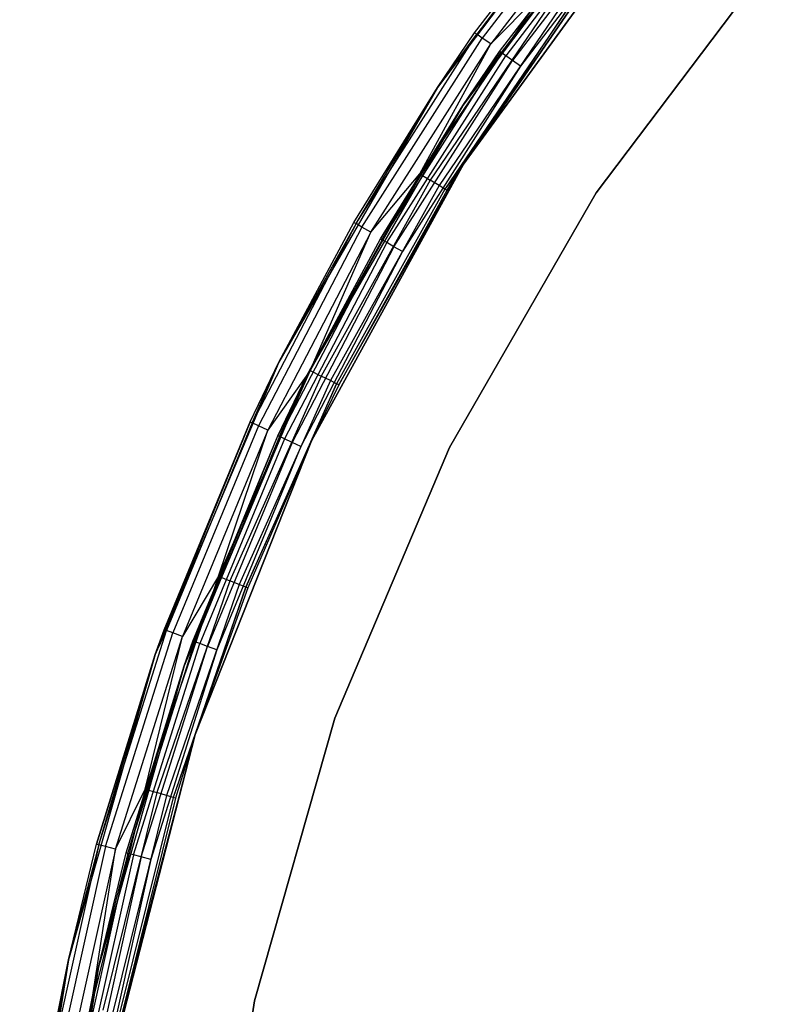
# Model space of a CAD drawing. Extents: x -7.3 to 8.9, y -8.1 to 8.1.
# Tile 8 of 21: x -7.3 to -4.9, y 1.6 to 4.7. Entities that reach past the tile are written whole.
import ezdxf

# ---------------------------------------------------------------- set-up
doc = ezdxf.new("R2010")
doc.units = 0
doc.header["$LTSCALE"] = 2.54
doc.layers.get('0').update_dxf_attribs({"color": 13, "linetype": 'CONTINUOUS'})

# ---------------------------------------------------------------- blocks, each defined once
blk = doc.blocks.new('Z_O_ENIE_LID_ROUND_LED_25W')
at = {"color": 0}
for p, q in [((5.0559, 5.27, 0.0358), (4.4549, 4.4742, 0.0358)), ((5.0559, 5.27, 0.0358), (4.4549, 4.4742, 0.0358)), ((4.4549, 4.4742, 0.0358), (5.0021, 5.2066, 3.5358)), ((4.4549, 4.4742, 0.0358), (5.0021, 5.2066, 3.5358)), ((4.5719, 4.646, 3.5358), (5.0021, 5.2066, 3.5358)), ((4.5719, 4.646, 3.5358), (5.0021, 5.2066, 3.5358)), ((5.0079, 5.2017, 3.5741), (4.5782, 4.6416, 3.5741)), ((5.0079, 5.2017, 3.5741), (4.5782, 4.6416, 3.5741)), ((5.0245, 5.1878, 3.6065), (4.5959, 4.6292, 3.6065)), ((5.0245, 5.1878, 3.6065), (4.5959, 4.6292, 3.6065)), ((5.0494, 5.1669, 3.6282), (4.6225, 4.6106, 3.6282)), ((5.0494, 5.1669, 3.6282), (4.6225, 4.6106, 3.6282)), ((4.5369, 4.233, 0.0358), (5.12, 5.0356, 0.0358)), ((5.12, 5.0356, 1.9358), (4.5369, 4.233, 1.9358)), ((4.5369, 4.233, 2.1358), (5.12, 5.0356, 2.1358)), ((4.5369, 4.233, 0.0358), (5.12, 5.0356, 0.0358)), ((4.5369, 4.233, 2.1358), (5.12, 5.0356, 2.1358)), ((5.12, 5.0356, 1.9358), (4.5369, 4.233, 1.9358)), ((4.9543, 4.1427, 3.3956), (5.5108, 4.8796, 3.3956)), ((5.5108, 4.8796, 2.0956), (4.9543, 4.1427, 2.0956)), ((4.9543, 4.1427, 3.3956), (5.5108, 4.8796, 3.3956)), ((5.5108, 4.8796, 2.0956), (4.9543, 4.1427, 2.0956)), ((4.7979, 4.7878, 3.6358), (4.3999, 4.2026, 3.6358)), ((4.7979, 4.7878, 3.6358), (4.3999, 4.2026, 3.6358)), ((4.8286, 4.7649, 3.6282), (4.4324, 4.1825, 3.6282)), ((4.8286, 4.7649, 3.6282), (4.4324, 4.1825, 3.6282)), ((4.7979, 4.7878, 3.6358), (4.6225, 4.6106, 3.6282)), ((4.7979, 4.7878, 3.6358), (4.6225, 4.6106, 3.6282)), ((4.8546, 4.7455, 3.6065), (4.46, 4.1655, 3.6065)), ((4.8546, 4.7455, 3.6065), (4.46, 4.1655, 3.6065)), ((4.8719, 4.7325, 3.5741), (4.4785, 4.1541, 3.5741)), ((4.8719, 4.7325, 3.5741), (4.4785, 4.1541, 3.5741)), ((4.5369, 4.233, 3.5358), (4.8719, 4.7325, 3.5741)), ((4.5369, 4.233, 3.5358), (4.8719, 4.7325, 3.5741)), ((4.5369, 4.233, 2.1358), (4.878, 4.7279, 3.5358)), ((4.878, 4.7279, 3.5358), (4.5369, 4.233, 3.5358)), ((4.5369, 4.233, 2.1358), (4.878, 4.7279, 3.5358)), ((4.878, 4.7279, 3.5358), (4.5369, 4.233, 3.5358)), ((4.1989, 4.0462, 3.5741), (4.5782, 4.6416, 3.5741)), ((4.1989, 4.0462, 3.5741), (4.5782, 4.6416, 3.5741)), ((4.4549, 4.4742, 0.0358), (4.5719, 4.646, 3.5358)), ((4.4549, 4.4742, 3.5358), (4.5719, 4.646, 3.5358)), ((4.4549, 4.4742, 0.0358), (4.5719, 4.646, 3.5358)), ((4.4549, 4.4742, 3.5358), (4.5719, 4.646, 3.5358)), ((4.4549, 4.4742, 3.5358), (4.5782, 4.6416, 3.5741)), ((4.4549, 4.4742, 3.5358), (4.5782, 4.6416, 3.5741)), ((4.5782, 4.6416, 3.5741), (4.5719, 4.646, 3.5358)), ((4.5782, 4.6416, 3.5741), (4.5719, 4.646, 3.5358)), ((4.5959, 4.6292, 3.6065), (4.5782, 4.6416, 3.5741)), ((4.5959, 4.6292, 3.6065), (4.5782, 4.6416, 3.5741)), ((4.2176, 4.0354, 3.6065), (4.5959, 4.6292, 3.6065)), ((4.2176, 4.0354, 3.6065), (4.5959, 4.6292, 3.6065)), ((4.2457, 4.0191, 3.6282), (4.6225, 4.6106, 3.6282)), ((4.2457, 4.0191, 3.6282), (4.6225, 4.6106, 3.6282)), ((4.3999, 4.2026, 3.6358), (4.6225, 4.6106, 3.6282)), ((4.3999, 4.2026, 3.6358), (4.6225, 4.6106, 3.6282)), ((4.6225, 4.6106, 3.6282), (4.5959, 4.6292, 3.6065)), ((4.6225, 4.6106, 3.6282), (4.5959, 4.6292, 3.6065)), ((4.4549, 4.4742, 0.0358), (3.9562, 3.6105, 0.0358)), ((4.4549, 4.4742, 0.0358), (3.9562, 3.6105, 0.0358)), ((4.1923, 4.05, 3.5358), (4.4549, 4.4742, 0.0358)), ((4.1923, 4.05, 3.5358), (4.4549, 4.4742, 0.0358)), ((4.1923, 4.05, 3.5358), (4.4549, 4.4742, 3.5358)), ((4.1923, 4.05, 3.5358), (4.4549, 4.4742, 3.5358)), ((4.1989, 4.0462, 3.5741), (4.4549, 4.4742, 3.5358)), ((4.1989, 4.0462, 3.5741), (4.4549, 4.4742, 3.5358)), ((4.4549, 4.4742, 3.5358), (4.4549, 4.4742, 0.0358)), ((4.4549, 4.4742, 3.5358), (4.4549, 4.4742, 0.0358)), ((4.0589, 3.3637, 0.0358), (4.5369, 4.233, 0.0358)), ((4.5369, 4.233, 1.9358), (4.0589, 3.3637, 1.9358)), ((4.0589, 3.3637, 2.1358), (4.5369, 4.233, 2.1358)), ((4.0589, 3.3637, 0.0358), (4.5369, 4.233, 0.0358)), ((4.0589, 3.3637, 2.1358), (4.5369, 4.233, 2.1358)), ((4.5369, 4.233, 1.9358), (4.0589, 3.3637, 1.9358)), ((4.1445, 3.5397, 3.5358), (4.5369, 4.233, 2.1358)), ((4.1445, 3.5397, 3.5358), (4.5369, 4.233, 2.1358)), ((4.5369, 4.233, 3.5358), (4.4785, 4.1541, 3.5741)), ((4.5369, 4.233, 3.5358), (4.4785, 4.1541, 3.5741)), ((4.5369, 4.233, 3.5358), (4.4849, 4.1501, 3.5358)), ((4.4849, 4.1501, 3.5358), (4.5369, 4.233, 2.1358)), ((4.4849, 4.1501, 3.5358), (4.5369, 4.233, 2.1358)), ((4.5369, 4.233, 3.5358), (4.4849, 4.1501, 3.5358)), ((4.5369, 4.233, 0.0358), (4.5369, 4.233, 1.9358)), ((4.5369, 4.233, 0.0358), (4.5369, 4.233, 1.9358)), ((4.5369, 4.233, 2.1358), (4.5369, 4.233, 3.5358)), ((4.5369, 4.233, 2.1358), (4.5369, 4.233, 3.5358)), ((4.3999, 4.2026, 3.6358), (4.0551, 3.5845, 3.6358)), ((4.3999, 4.2026, 3.6358), (4.0551, 3.5845, 3.6358)), ((4.4324, 4.1825, 3.6282), (4.0893, 3.5674, 3.6282)), ((4.4324, 4.1825, 3.6282), (4.0893, 3.5674, 3.6282)), ((4.2457, 4.0191, 3.6282), (4.3999, 4.2026, 3.6358)), ((4.2457, 4.0191, 3.6282), (4.3999, 4.2026, 3.6358)), ((4.3999, 4.2026, 3.6358), (4.4324, 4.1825, 3.6282)), ((4.3999, 4.2026, 3.6358), (4.4324, 4.1825, 3.6282)), ((4.46, 4.1655, 3.6065), (4.4324, 4.1825, 3.6282)), ((4.46, 4.1655, 3.6065), (4.4324, 4.1825, 3.6282)), ((4.46, 4.1655, 3.6065), (4.1183, 3.5529, 3.6065)), ((4.46, 4.1655, 3.6065), (4.1183, 3.5529, 3.6065)), ((4.4785, 4.1541, 3.5741), (4.1377, 3.5431, 3.5741)), ((4.4785, 4.1541, 3.5741), (4.1377, 3.5431, 3.5741)), ((4.4849, 4.1501, 3.5358), (4.1445, 3.5397, 3.5358)), ((4.4849, 4.1501, 3.5358), (4.1445, 3.5397, 3.5358)), ((4.4785, 4.1541, 3.5741), (4.46, 4.1655, 3.6065)), ((4.4785, 4.1541, 3.5741), (4.46, 4.1655, 3.6065)), ((4.4849, 4.1501, 3.5358), (4.4785, 4.1541, 3.5741)), ((4.4849, 4.1501, 3.5358), (4.4785, 4.1541, 3.5741)), ((4.4926, 3.343, 3.3956), (4.9543, 4.1427, 3.3956)), ((4.9543, 4.1427, 2.0956), (4.4926, 3.343, 2.0956)), ((4.4926, 3.343, 3.3956), (4.9543, 4.1427, 3.3956)), ((4.9543, 4.1427, 2.0956), (4.4926, 3.343, 2.0956)), ((4.9543, 4.1427, 3.3956), (4.9543, 4.1427, 2.0956)), ((4.9543, 4.1427, 3.3956), (4.9543, 4.1427, 2.0956)), ((4.1989, 4.0462, 3.5741), (3.8729, 3.42, 3.5741)), ((4.1989, 4.0462, 3.5741), (3.8729, 3.42, 3.5741)), ((4.2176, 4.0354, 3.6065), (3.8925, 3.4108, 3.6065)), ((4.2176, 4.0354, 3.6065), (3.8925, 3.4108, 3.6065)), ((3.9562, 3.6105, 0.0358), (4.1923, 4.05, 3.5358)), ((3.9562, 3.6105, 3.5358), (4.1923, 4.05, 3.5358)), ((3.9562, 3.6105, 0.0358), (4.1923, 4.05, 3.5358)), ((3.9562, 3.6105, 3.5358), (4.1923, 4.05, 3.5358)), ((4.1989, 4.0462, 3.5741), (3.9562, 3.6105, 3.5358)), ((4.1989, 4.0462, 3.5741), (3.9562, 3.6105, 3.5358)), ((4.1923, 4.05, 3.5358), (4.1989, 4.0462, 3.5741)), ((4.1923, 4.05, 3.5358), (4.1989, 4.0462, 3.5741)), ((4.2176, 4.0354, 3.6065), (4.1989, 4.0462, 3.5741)), ((4.2176, 4.0354, 3.6065), (4.1989, 4.0462, 3.5741)), ((4.2457, 4.0191, 3.6282), (4.2176, 4.0354, 3.6065)), ((4.2457, 4.0191, 3.6282), (4.2176, 4.0354, 3.6065)), ((4.2457, 4.0191, 3.6282), (3.9219, 3.3971, 3.6282)), ((4.2457, 4.0191, 3.6282), (3.9219, 3.3971, 3.6282)), ((4.0551, 3.5845, 3.6358), (4.2457, 4.0191, 3.6282)), ((4.0551, 3.5845, 3.6358), (4.2457, 4.0191, 3.6282)), ((3.9562, 3.6105, 0.0358), (3.5675, 2.6921, 0.0358)), ((3.9562, 3.6105, 0.0358), (3.5675, 2.6921, 0.0358)), ((3.866, 3.4232, 3.5358), (3.9562, 3.6105, 0.0358)), ((3.866, 3.4232, 3.5358), (3.9562, 3.6105, 0.0358)), ((3.866, 3.4232, 3.5358), (3.9562, 3.6105, 3.5358)), ((3.866, 3.4232, 3.5358), (3.9562, 3.6105, 3.5358)), ((3.8729, 3.42, 3.5741), (3.9562, 3.6105, 3.5358)), ((3.8729, 3.42, 3.5741), (3.9562, 3.6105, 3.5358)), ((3.9562, 3.6105, 3.5358), (3.9562, 3.6105, 0.0358)), ((3.9562, 3.6105, 3.5358), (3.9562, 3.6105, 0.0358)), ((4.0551, 3.5845, 3.6358), (3.7662, 2.9384, 3.6358)), ((4.0551, 3.5845, 3.6358), (3.7662, 2.9384, 3.6358)), ((4.0893, 3.5674, 3.6282), (3.8018, 2.9244, 3.6282)), ((4.0893, 3.5674, 3.6282), (3.8018, 2.9244, 3.6282)), ((4.0551, 3.5845, 3.6358), (3.9219, 3.3971, 3.6282)), ((4.0551, 3.5845, 3.6358), (3.9219, 3.3971, 3.6282)), ((4.0551, 3.5845, 3.6358), (4.0893, 3.5674, 3.6282)), ((4.0551, 3.5845, 3.6358), (4.0893, 3.5674, 3.6282)), ((4.1183, 3.5529, 3.6065), (4.0893, 3.5674, 3.6282)), ((4.1183, 3.5529, 3.6065), (4.0893, 3.5674, 3.6282)), ((4.1183, 3.5529, 3.6065), (3.832, 2.9124, 3.6065)), ((4.1183, 3.5529, 3.6065), (3.832, 2.9124, 3.6065)), ((4.1377, 3.5431, 3.5741), (3.8522, 2.9045, 3.5741)), ((4.1377, 3.5431, 3.5741), (3.8522, 2.9045, 3.5741)), ((4.0589, 3.3637, 3.5358), (4.1377, 3.5431, 3.5741)), ((4.0589, 3.3637, 3.5358), (4.1377, 3.5431, 3.5741)), ((4.1445, 3.5397, 3.5358), (4.0589, 3.3637, 2.1358)), ((4.1445, 3.5397, 3.5358), (4.0589, 3.3637, 2.1358)), ((4.1445, 3.5397, 3.5358), (4.0589, 3.3637, 3.5358)), ((4.1445, 3.5397, 3.5358), (4.0589, 3.3637, 3.5358)), ((4.1377, 3.5431, 3.5741), (4.1183, 3.5529, 3.6065)), ((4.1377, 3.5431, 3.5741), (4.1183, 3.5529, 3.6065)), ((4.1445, 3.5397, 3.5358), (4.1377, 3.5431, 3.5741)), ((4.1445, 3.5397, 3.5358), (4.1377, 3.5431, 3.5741)), ((3.866, 3.4232, 3.5358), (3.5675, 2.6921, 0.0358)), ((3.866, 3.4232, 3.5358), (3.5675, 2.6921, 0.0358)), ((3.5956, 2.7704, 3.5358), (3.866, 3.4232, 3.5358)), ((3.5956, 2.7704, 3.5358), (3.866, 3.4232, 3.5358)), ((3.8729, 3.42, 3.5741), (3.6027, 2.7678, 3.5741)), ((3.8729, 3.42, 3.5741), (3.6027, 2.7678, 3.5741)), ((3.8925, 3.4108, 3.6065), (3.6231, 2.7603, 3.6065)), ((3.8925, 3.4108, 3.6065), (3.6231, 2.7603, 3.6065)), ((3.866, 3.4232, 3.5358), (3.8729, 3.42, 3.5741)), ((3.866, 3.4232, 3.5358), (3.8729, 3.42, 3.5741)), ((3.8925, 3.4108, 3.6065), (3.8729, 3.42, 3.5741)), ((3.8925, 3.4108, 3.6065), (3.8729, 3.42, 3.5741)), ((3.9219, 3.3971, 3.6282), (3.8925, 3.4108, 3.6065)), ((3.9219, 3.3971, 3.6282), (3.8925, 3.4108, 3.6065)), ((3.9219, 3.3971, 3.6282), (3.6536, 2.7492, 3.6282)), ((3.9219, 3.3971, 3.6282), (3.6536, 2.7492, 3.6282)), ((3.7662, 2.9384, 3.6358), (3.9219, 3.3971, 3.6282)), ((3.7662, 2.9384, 3.6358), (3.9219, 3.3971, 3.6282)), ((3.6937, 2.4412, 0.0358), (4.0589, 3.3637, 0.0358)), ((4.0589, 3.3637, 1.9358), (3.6937, 2.4412, 1.9358)), ((3.6937, 2.4412, 2.1358), (4.0589, 3.3637, 2.1358)), ((3.6937, 2.4412, 0.0358), (4.0589, 3.3637, 0.0358)), ((3.6937, 2.4412, 2.1358), (4.0589, 3.3637, 2.1358)), ((4.0589, 3.3637, 1.9358), (3.6937, 2.4412, 1.9358)), ((3.8522, 2.9045, 3.5741), (4.0589, 3.3637, 3.5358)), ((3.8522, 2.9045, 3.5741), (4.0589, 3.3637, 3.5358)), ((4.0589, 3.3637, 2.1358), (3.8593, 2.9017, 3.5358)), ((4.0589, 3.3637, 3.5358), (3.8593, 2.9017, 3.5358)), ((4.0589, 3.3637, 2.1358), (3.8593, 2.9017, 3.5358)), ((4.0589, 3.3637, 3.5358), (3.8593, 2.9017, 3.5358)), ((4.0589, 3.3637, 0.0358), (4.0589, 3.3637, 1.9358)), ((4.0589, 3.3637, 0.0358), (4.0589, 3.3637, 1.9358)), ((4.0589, 3.3637, 3.5358), (4.0589, 3.3637, 2.1358)), ((4.0589, 3.3637, 3.5358), (4.0589, 3.3637, 2.1358)), ((4.1326, 2.4927, 3.3956), (4.4926, 3.343, 3.3956)), ((4.4926, 3.343, 2.0956), (4.1326, 2.4927, 2.0956)), ((4.1326, 2.4927, 3.3956), (4.4926, 3.343, 3.3956)), ((4.4926, 3.343, 2.0956), (4.1326, 2.4927, 2.0956)), ((4.4926, 3.343, 3.3956), (4.4926, 3.343, 2.0956)), ((4.4926, 3.343, 3.3956), (4.4926, 3.343, 2.0956)), ((3.7662, 2.9384, 3.6358), (3.5357, 2.2693, 3.6358)), ((3.7662, 2.9384, 3.6358), (3.5357, 2.2693, 3.6358)), ((3.8018, 2.9244, 3.6282), (3.5724, 2.2584, 3.6282)), ((3.8018, 2.9244, 3.6282), (3.5724, 2.2584, 3.6282)), ((3.832, 2.9124, 3.6065), (3.6035, 2.2492, 3.6065)), ((3.832, 2.9124, 3.6065), (3.6035, 2.2492, 3.6065)), ((3.7662, 2.9384, 3.6358), (3.6536, 2.7492, 3.6282)), ((3.7662, 2.9384, 3.6358), (3.6536, 2.7492, 3.6282)), ((3.7662, 2.9384, 3.6358), (3.8018, 2.9244, 3.6282)), ((3.7662, 2.9384, 3.6358), (3.8018, 2.9244, 3.6282)), ((3.832, 2.9124, 3.6065), (3.8018, 2.9244, 3.6282)), ((3.832, 2.9124, 3.6065), (3.8018, 2.9244, 3.6282)), ((3.8522, 2.9045, 3.5741), (3.832, 2.9124, 3.6065)), ((3.8522, 2.9045, 3.5741), (3.832, 2.9124, 3.6065)), ((3.8522, 2.9045, 3.5741), (3.6243, 2.2431, 3.5741)), ((3.8522, 2.9045, 3.5741), (3.6243, 2.2431, 3.5741)), ((3.6937, 2.4412, 3.5358), (3.8522, 2.9045, 3.5741)), ((3.6937, 2.4412, 3.5358), (3.8522, 2.9045, 3.5741)), ((3.8593, 2.9017, 3.5358), (3.6937, 2.4412, 2.1358)), ((3.8593, 2.9017, 3.5358), (3.6937, 2.4412, 2.1358)), ((3.8593, 2.9017, 3.5358), (3.6937, 2.4412, 3.5358)), ((3.8593, 2.9017, 3.5358), (3.6937, 2.4412, 3.5358)), ((3.8593, 2.9017, 3.5358), (3.8522, 2.9045, 3.5741)), ((3.8593, 2.9017, 3.5358), (3.8522, 2.9045, 3.5741)), ((3.3904, 2.0945, 3.5741), (3.6027, 2.7678, 3.5741)), ((3.3904, 2.0945, 3.5741), (3.6027, 2.7678, 3.5741)), ((3.4114, 2.0889, 3.6065), (3.6231, 2.7603, 3.6065)), ((3.4114, 2.0889, 3.6065), (3.6231, 2.7603, 3.6065)), ((3.5675, 2.6921, 3.5358), (3.5956, 2.7704, 3.5358)), ((3.5956, 2.7704, 3.5358), (3.5675, 2.6921, 0.0358)), ((3.5956, 2.7704, 3.5358), (3.5675, 2.6921, 0.0358)), ((3.5675, 2.6921, 3.5358), (3.5956, 2.7704, 3.5358)), ((3.5675, 2.6921, 3.5358), (3.6027, 2.7678, 3.5741)), ((3.5675, 2.6921, 3.5358), (3.6027, 2.7678, 3.5741)), ((3.6027, 2.7678, 3.5741), (3.5956, 2.7704, 3.5358)), ((3.6027, 2.7678, 3.5741), (3.5956, 2.7704, 3.5358)), ((3.6231, 2.7603, 3.6065), (3.6027, 2.7678, 3.5741)), ((3.6231, 2.7603, 3.6065), (3.6027, 2.7678, 3.5741)), ((3.6536, 2.7492, 3.6282), (3.6231, 2.7603, 3.6065)), ((3.6536, 2.7492, 3.6282), (3.6231, 2.7603, 3.6065)), ((3.4427, 2.0805, 3.6282), (3.6536, 2.7492, 3.6282)), ((3.4427, 2.0805, 3.6282), (3.6536, 2.7492, 3.6282)), ((3.5357, 2.2693, 3.6358), (3.6536, 2.7492, 3.6282)), ((3.5357, 2.2693, 3.6358), (3.6536, 2.7492, 3.6282)), ((3.5675, 2.6921, 0.0358), (3.2946, 1.7329, 0.0358)), ((3.5675, 2.6921, 0.0358), (3.2946, 1.7329, 0.0358)), ((3.5675, 2.6921, 0.0358), (3.3831, 2.0964, 3.5358)), ((3.3831, 2.0964, 3.5358), (3.5675, 2.6921, 3.5358)), ((3.5675, 2.6921, 0.0358), (3.3831, 2.0964, 3.5358)), ((3.3831, 2.0964, 3.5358), (3.5675, 2.6921, 3.5358)), ((3.3904, 2.0945, 3.5741), (3.5675, 2.6921, 3.5358)), ((3.3904, 2.0945, 3.5741), (3.5675, 2.6921, 3.5358)), ((3.5675, 2.6921, 0.0358), (3.5675, 2.6921, 3.5358)), ((3.5675, 2.6921, 0.0358), (3.5675, 2.6921, 3.5358)), ((3.8799, 1.6045, 3.3956), (4.1326, 2.4927, 3.3956)), ((4.1326, 2.4927, 2.0956), (3.8799, 1.6045, 2.0956)), ((3.8799, 1.6045, 3.3956), (4.1326, 2.4927, 3.3956)), ((4.1326, 2.4927, 2.0956), (3.8799, 1.6045, 2.0956)), ((4.1326, 2.4927, 3.3956), (4.1326, 2.4927, 2.0956)), ((4.1326, 2.4927, 3.3956), (4.1326, 2.4927, 2.0956)), ((3.447, 1.4803, 0.0358), (3.6937, 2.4412, 0.0358)), ((3.6937, 2.4412, 1.9358), (3.447, 1.4803, 1.9358)), ((3.447, 1.4803, 2.1358), (3.6937, 2.4412, 2.1358)), ((3.447, 1.4803, 0.0358), (3.6937, 2.4412, 0.0358)), ((3.447, 1.4803, 2.1358), (3.6937, 2.4412, 2.1358)), ((3.6937, 2.4412, 1.9358), (3.447, 1.4803, 1.9358)), ((3.6937, 2.4412, 2.1358), (3.4632, 1.5626, 3.5358)), ((3.6937, 2.4412, 2.1358), (3.4632, 1.5626, 3.5358)), ((3.6937, 2.4412, 3.5358), (3.6243, 2.2431, 3.5741)), ((3.6937, 2.4412, 3.5358), (3.6243, 2.2431, 3.5741)), ((3.6937, 2.4412, 2.1358), (3.6316, 2.2409, 3.5358)), ((3.6937, 2.4412, 3.5358), (3.6316, 2.2409, 3.5358)), ((3.6937, 2.4412, 2.1358), (3.6316, 2.2409, 3.5358)), ((3.6937, 2.4412, 3.5358), (3.6316, 2.2409, 3.5358)), ((3.6937, 2.4412, 0.0358), (3.6937, 2.4412, 1.9358)), ((3.6937, 2.4412, 0.0358), (3.6937, 2.4412, 1.9358)), ((3.6937, 2.4412, 3.5358), (3.6937, 2.4412, 2.1358)), ((3.6937, 2.4412, 3.5358), (3.6937, 2.4412, 2.1358)), ((3.5357, 2.2693, 3.6358), (3.3651, 1.5824, 3.6358)), ((3.5357, 2.2693, 3.6358), (3.3651, 1.5824, 3.6358)), ((3.5724, 2.2584, 3.6282), (3.4026, 1.5748, 3.6282)), ((3.5724, 2.2584, 3.6282), (3.4026, 1.5748, 3.6282)), ((3.4427, 2.0805, 3.6282), (3.5357, 2.2693, 3.6358)), ((3.4427, 2.0805, 3.6282), (3.5357, 2.2693, 3.6358)), ((3.5357, 2.2693, 3.6358), (3.5724, 2.2584, 3.6282)), ((3.5357, 2.2693, 3.6358), (3.5724, 2.2584, 3.6282)), ((3.6035, 2.2492, 3.6065), (3.5724, 2.2584, 3.6282)), ((3.6035, 2.2492, 3.6065), (3.5724, 2.2584, 3.6282)), ((3.6035, 2.2492, 3.6065), (3.4344, 1.5684, 3.6065)), ((3.6035, 2.2492, 3.6065), (3.4344, 1.5684, 3.6065)), ((3.6243, 2.2431, 3.5741), (3.4557, 1.5641, 3.5741)), ((3.6243, 2.2431, 3.5741), (3.4557, 1.5641, 3.5741)), ((3.6316, 2.2409, 3.5358), (3.4632, 1.5626, 3.5358)), ((3.6316, 2.2409, 3.5358), (3.4632, 1.5626, 3.5358)), ((3.6243, 2.2431, 3.5741), (3.6035, 2.2492, 3.6065)), ((3.6243, 2.2431, 3.5741), (3.6035, 2.2492, 3.6065)), ((3.6316, 2.2409, 3.5358), (3.6243, 2.2431, 3.5741)), ((3.6316, 2.2409, 3.5358), (3.6243, 2.2431, 3.5741)), ((3.3904, 2.0945, 3.5741), (3.2376, 1.4052, 3.5741)), ((3.3904, 2.0945, 3.5741), (3.2376, 1.4052, 3.5741)), ((3.4114, 2.0889, 3.6065), (3.259, 1.4015, 3.6065)), ((3.4114, 2.0889, 3.6065), (3.259, 1.4015, 3.6065)), ((3.4427, 2.0805, 3.6282), (3.2909, 1.3958, 3.6282)), ((3.4427, 2.0805, 3.6282), (3.2909, 1.3958, 3.6282)), ((3.2946, 1.7329, 0.0358), (3.3831, 2.0964, 3.5358)), ((3.2946, 1.7329, 0.0358), (3.3831, 2.0964, 3.5358)), ((3.2946, 1.7329, 3.5358), (3.3831, 2.0964, 3.5358)), ((3.2946, 1.7329, 3.5358), (3.3831, 2.0964, 3.5358)), ((3.3904, 2.0945, 3.5741), (3.2946, 1.7329, 3.5358)), ((3.3904, 2.0945, 3.5741), (3.2946, 1.7329, 3.5358)), ((3.3651, 1.5824, 3.6358), (3.4427, 2.0805, 3.6282)), ((3.3651, 1.5824, 3.6358), (3.4427, 2.0805, 3.6282)), ((3.3831, 2.0964, 3.5358), (3.3904, 2.0945, 3.5741)), ((3.3831, 2.0964, 3.5358), (3.3904, 2.0945, 3.5741)), ((3.4114, 2.0889, 3.6065), (3.3904, 2.0945, 3.5741)), ((3.4114, 2.0889, 3.6065), (3.3904, 2.0945, 3.5741)), ((3.4427, 2.0805, 3.6282), (3.4114, 2.0889, 3.6065)), ((3.4427, 2.0805, 3.6282), (3.4114, 2.0889, 3.6065)), ((3.2946, 1.7329, 0.0358), (3.1416, 0.7474, 0.0358)), ((3.2946, 1.7329, 0.0358), (3.1416, 0.7474, 0.0358)), ((3.2946, 1.7329, 0.0358), (3.2301, 1.4066, 3.5358)), ((3.2301, 1.4066, 3.5358), (3.2946, 1.7329, 3.5358)), ((3.2946, 1.7329, 0.0358), (3.2301, 1.4066, 3.5358)), ((3.2301, 1.4066, 3.5358), (3.2946, 1.7329, 3.5358)), ((3.2376, 1.4052, 3.5741), (3.2946, 1.7329, 3.5358)), ((3.2376, 1.4052, 3.5741), (3.2946, 1.7329, 3.5358)), ((3.2946, 1.7329, 0.0358), (3.2946, 1.7329, 3.5358)), ((3.2946, 1.7329, 0.0358), (3.2946, 1.7329, 3.5358)), ((3.7383, 0.692, 3.3956), (3.8799, 1.6045, 3.3956)), ((3.8799, 1.6045, 2.0956), (3.7383, 0.692, 2.0956)), ((3.7383, 0.692, 3.3956), (3.8799, 1.6045, 3.3956)), ((3.8799, 1.6045, 2.0956), (3.7383, 0.692, 2.0956)), ((3.8799, 1.6045, 3.3956), (3.8799, 1.6045, 2.0956)), ((3.8799, 1.6045, 3.3956), (3.8799, 1.6045, 2.0956))]:
    blk.add_line(p, q, dxfattribs=at)

msp = doc.modelspace()

# ---------------------------------------------------------------- linework, layer by layer
at = {"color": 0}
for p, q in [((-5.2716, 5.2035, 2.0992), (-5.8652, 4.4175, 2.0992)), ((-5.2716, 5.2035, 2.0992), (-5.8652, 4.4175, 2.0992)), ((-5.3247, 5.1408, 3.5192), (-5.8652, 4.4175, 2.0992)), ((-5.3247, 5.1408, 3.5192), (-5.8652, 4.4175, 2.0992)), ((-5.7496, 4.5871, 3.5192), (-5.3247, 5.1408, 3.5192)), ((-5.7496, 4.5871, 3.5192), (-5.3247, 5.1408, 3.5192)), ((-5.32, 5.1369, 3.5498), (-5.7446, 4.5837, 3.5498)), ((-5.32, 5.1369, 3.5498), (-5.7446, 4.5837, 3.5498)), ((-5.3067, 5.1258, 3.5757), (-5.7304, 4.5737, 3.5757)), ((-5.3067, 5.1258, 3.5757), (-5.7304, 4.5737, 3.5757)), ((-5.2869, 5.1091, 3.5931), (-5.7091, 4.5588, 3.5931)), ((-5.2869, 5.1091, 3.5931), (-5.7091, 4.5588, 3.5931)), ((-5.2634, 5.0894, 3.5992), (-5.684, 4.5413, 3.5992)), ((-5.2634, 5.0894, 3.5992), (-5.684, 4.5413, 3.5992)), ((-6.1193, 3.9955, 3.5498), (-5.7446, 4.5837, 3.5498)), ((-6.1193, 3.9955, 3.5498), (-5.7446, 4.5837, 3.5498)), ((-5.7496, 4.5871, 3.5192), (-5.8652, 4.4175, 2.0992)), ((-5.8652, 4.4175, 3.5192), (-5.7496, 4.5871, 3.5192)), ((-5.7496, 4.5871, 3.5192), (-5.8652, 4.4175, 2.0992)), ((-5.8652, 4.4175, 3.5192), (-5.7496, 4.5871, 3.5192)), ((-5.8652, 4.4175, 3.5192), (-5.7446, 4.5837, 3.5498)), ((-5.8652, 4.4175, 3.5192), (-5.7446, 4.5837, 3.5498)), ((-5.7446, 4.5837, 3.5498), (-5.7496, 4.5871, 3.5192)), ((-5.7446, 4.5837, 3.5498), (-5.7496, 4.5871, 3.5192)), ((-5.7304, 4.5737, 3.5757), (-5.7446, 4.5837, 3.5498)), ((-5.7304, 4.5737, 3.5757), (-5.7446, 4.5837, 3.5498)), ((-6.1042, 3.9868, 3.5757), (-5.7304, 4.5737, 3.5757)), ((-6.1042, 3.9868, 3.5757), (-5.7304, 4.5737, 3.5757)), ((-6.0818, 3.9738, 3.5931), (-5.7091, 4.5588, 3.5931)), ((-6.0818, 3.9738, 3.5931), (-5.7091, 4.5588, 3.5931)), ((-5.7091, 4.5588, 3.5931), (-5.7304, 4.5737, 3.5757)), ((-5.7091, 4.5588, 3.5931), (-5.7304, 4.5737, 3.5757)), ((-5.684, 4.5413, 3.5992), (-5.7091, 4.5588, 3.5931)), ((-5.684, 4.5413, 3.5992), (-5.7091, 4.5588, 3.5931)), ((-5.684, 4.5413, 3.5992), (-6.0553, 3.9585, 3.5992)), ((-5.684, 4.5413, 3.5992), (-6.0553, 3.9585, 3.5992)), ((-5.8652, 4.4175, 2.0992), (-6.3576, 3.5644, 2.0992)), ((-5.8652, 4.4175, 2.0992), (-6.3576, 3.5644, 2.0992)), ((-5.8652, 4.4175, 2.0992), (-6.1245, 3.9985, 3.5192)), ((-6.1245, 3.9985, 3.5192), (-5.8652, 4.4175, 3.5192)), ((-5.8652, 4.4175, 2.0992), (-6.1245, 3.9985, 3.5192)), ((-6.1245, 3.9985, 3.5192), (-5.8652, 4.4175, 3.5192)), ((-6.1193, 3.9955, 3.5498), (-5.8652, 4.4175, 3.5192)), ((-6.1193, 3.9955, 3.5498), (-5.8652, 4.4175, 3.5192)), ((-5.8652, 4.4175, 2.0992), (-5.8652, 4.4175, 3.5192)), ((-5.8652, 4.4175, 2.0992), (-5.8652, 4.4175, 3.5192)), ((-6.1193, 3.9955, 3.5498), (-6.4413, 3.3769, 3.5498)), ((-6.1193, 3.9955, 3.5498), (-6.4413, 3.3769, 3.5498)), ((-6.3576, 3.5644, 2.0992), (-6.1245, 3.9985, 3.5192)), ((-6.3576, 3.5644, 3.5192), (-6.1245, 3.9985, 3.5192)), ((-6.3576, 3.5644, 2.0992), (-6.1245, 3.9985, 3.5192)), ((-6.3576, 3.5644, 3.5192), (-6.1245, 3.9985, 3.5192)), ((-6.1193, 3.9955, 3.5498), (-6.3576, 3.5644, 3.5192)), ((-6.1193, 3.9955, 3.5498), (-6.3576, 3.5644, 3.5192)), ((-6.1245, 3.9985, 3.5192), (-6.1193, 3.9955, 3.5498)), ((-6.1245, 3.9985, 3.5192), (-6.1193, 3.9955, 3.5498)), ((-6.1042, 3.9868, 3.5757), (-6.1193, 3.9955, 3.5498)), ((-6.1042, 3.9868, 3.5757), (-6.1193, 3.9955, 3.5498)), ((-6.1042, 3.9868, 3.5757), (-6.4256, 3.3696, 3.5757)), ((-6.1042, 3.9868, 3.5757), (-6.4256, 3.3696, 3.5757)), ((-6.0818, 3.9738, 3.5931), (-6.402, 3.3586, 3.5931)), ((-6.0818, 3.9738, 3.5931), (-6.402, 3.3586, 3.5931)), ((-6.0818, 3.9738, 3.5931), (-6.1042, 3.9868, 3.5757)), ((-6.0818, 3.9738, 3.5931), (-6.1042, 3.9868, 3.5757)), ((-6.0553, 3.9585, 3.5992), (-6.0818, 3.9738, 3.5931)), ((-6.0553, 3.9585, 3.5992), (-6.0818, 3.9738, 3.5931)), ((-6.0553, 3.9585, 3.5992), (-6.3743, 3.3457, 3.5992)), ((-6.0553, 3.9585, 3.5992), (-6.3743, 3.3457, 3.5992)), ((-6.3576, 3.5644, 2.0992), (-6.7416, 2.6574, 2.0992)), ((-6.3576, 3.5644, 2.0992), (-6.7416, 2.6574, 2.0992)), ((-6.3576, 3.5644, 2.0992), (-6.4468, 3.3795, 3.5192)), ((-6.4468, 3.3795, 3.5192), (-6.3576, 3.5644, 3.5192)), ((-6.3576, 3.5644, 2.0992), (-6.4468, 3.3795, 3.5192)), ((-6.4468, 3.3795, 3.5192), (-6.3576, 3.5644, 3.5192)), ((-6.4413, 3.3769, 3.5498), (-6.3576, 3.5644, 3.5192)), ((-6.4413, 3.3769, 3.5498), (-6.3576, 3.5644, 3.5192)), ((-6.3576, 3.5644, 2.0992), (-6.3576, 3.5644, 3.5192)), ((-6.3576, 3.5644, 2.0992), (-6.3576, 3.5644, 3.5192)), ((-6.7416, 2.6574, 2.0992), (-6.4468, 3.3795, 3.5192)), ((-6.7416, 2.6574, 2.0992), (-6.4468, 3.3795, 3.5192)), ((-6.7139, 2.7347, 3.5192), (-6.4468, 3.3795, 3.5192)), ((-6.7139, 2.7347, 3.5192), (-6.4468, 3.3795, 3.5192)), ((-6.4413, 3.3769, 3.5498), (-6.7082, 2.7326, 3.5498)), ((-6.4413, 3.3769, 3.5498), (-6.7082, 2.7326, 3.5498)), ((-6.4468, 3.3795, 3.5192), (-6.4413, 3.3769, 3.5498)), ((-6.4468, 3.3795, 3.5192), (-6.4413, 3.3769, 3.5498)), ((-6.4256, 3.3696, 3.5757), (-6.4413, 3.3769, 3.5498)), ((-6.4256, 3.3696, 3.5757), (-6.4413, 3.3769, 3.5498)), ((-6.4256, 3.3696, 3.5757), (-6.6919, 2.7267, 3.5757)), ((-6.4256, 3.3696, 3.5757), (-6.6919, 2.7267, 3.5757)), ((-6.402, 3.3586, 3.5931), (-6.6675, 2.7178, 3.5931)), ((-6.402, 3.3586, 3.5931), (-6.6675, 2.7178, 3.5931)), ((-6.3743, 3.3457, 3.5992), (-6.6387, 2.7073, 3.5992)), ((-6.3743, 3.3457, 3.5992), (-6.6387, 2.7073, 3.5992)), ((-6.402, 3.3586, 3.5931), (-6.4256, 3.3696, 3.5757)), ((-6.402, 3.3586, 3.5931), (-6.4256, 3.3696, 3.5757)), ((-6.3743, 3.3457, 3.5992), (-6.402, 3.3586, 3.5931)), ((-6.3743, 3.3457, 3.5992), (-6.402, 3.3586, 3.5931)), ((-6.9179, 2.0675, 3.5498), (-6.7082, 2.7326, 3.5498)), ((-6.9179, 2.0675, 3.5498), (-6.7082, 2.7326, 3.5498)), ((-6.9011, 2.063, 3.5757), (-6.6919, 2.7267, 3.5757)), ((-6.9011, 2.063, 3.5757), (-6.6919, 2.7267, 3.5757)), ((-6.7416, 2.6574, 3.5192), (-6.7139, 2.7347, 3.5192)), ((-6.7416, 2.6574, 2.0992), (-6.7139, 2.7347, 3.5192)), ((-6.7416, 2.6574, 2.0992), (-6.7139, 2.7347, 3.5192)), ((-6.7416, 2.6574, 3.5192), (-6.7139, 2.7347, 3.5192)), ((-6.7416, 2.6574, 3.5192), (-6.7082, 2.7326, 3.5498)), ((-6.7416, 2.6574, 3.5192), (-6.7082, 2.7326, 3.5498)), ((-6.7082, 2.7326, 3.5498), (-6.7139, 2.7347, 3.5192)), ((-6.7082, 2.7326, 3.5498), (-6.7139, 2.7347, 3.5192)), ((-6.6919, 2.7267, 3.5757), (-6.7082, 2.7326, 3.5498)), ((-6.6919, 2.7267, 3.5757), (-6.7082, 2.7326, 3.5498)), ((-6.6675, 2.7178, 3.5931), (-6.6919, 2.7267, 3.5757)), ((-6.6675, 2.7178, 3.5931), (-6.6919, 2.7267, 3.5757)), ((-6.876, 2.0563, 3.5931), (-6.6675, 2.7178, 3.5931)), ((-6.876, 2.0563, 3.5931), (-6.6675, 2.7178, 3.5931)), ((-6.6387, 2.7073, 3.5992), (-6.8465, 2.0484, 3.5992)), ((-6.6387, 2.7073, 3.5992), (-6.8465, 2.0484, 3.5992)), ((-6.6387, 2.7073, 3.5992), (-6.6675, 2.7178, 3.5931)), ((-6.6387, 2.7073, 3.5992), (-6.6675, 2.7178, 3.5931)), ((-6.7416, 2.6574, 2.0992), (-7.0111, 1.71, 2.0992)), ((-6.7416, 2.6574, 2.0992), (-7.0111, 1.71, 2.0992)), ((-6.9237, 2.0691, 3.5192), (-6.7416, 2.6574, 2.0992)), ((-6.9237, 2.0691, 3.5192), (-6.7416, 2.6574, 2.0992)), ((-6.9237, 2.0691, 3.5192), (-6.7416, 2.6574, 3.5192)), ((-6.9237, 2.0691, 3.5192), (-6.7416, 2.6574, 3.5192)), ((-6.9179, 2.0675, 3.5498), (-6.7416, 2.6574, 3.5192)), ((-6.9179, 2.0675, 3.5498), (-6.7416, 2.6574, 3.5192)), ((-6.7416, 2.6574, 3.5192), (-6.7416, 2.6574, 2.0992)), ((-6.7416, 2.6574, 3.5192), (-6.7416, 2.6574, 2.0992)), ((-6.9179, 2.0675, 3.5498), (-7.0688, 1.3867, 3.5498)), ((-6.9179, 2.0675, 3.5498), (-7.0688, 1.3867, 3.5498)), ((-6.9011, 2.063, 3.5757), (-7.0517, 1.3837, 3.5757)), ((-6.9011, 2.063, 3.5757), (-7.0517, 1.3837, 3.5757)), ((-6.876, 2.0563, 3.5931), (-7.0262, 1.3791, 3.5931)), ((-6.876, 2.0563, 3.5931), (-7.0262, 1.3791, 3.5931)), ((-7.0111, 1.71, 2.0992), (-6.9237, 2.0691, 3.5192)), ((-7.0111, 1.71, 3.5192), (-6.9237, 2.0691, 3.5192)), ((-7.0111, 1.71, 2.0992), (-6.9237, 2.0691, 3.5192)), ((-7.0111, 1.71, 3.5192), (-6.9237, 2.0691, 3.5192)), ((-6.9179, 2.0675, 3.5498), (-7.0111, 1.71, 3.5192)), ((-6.9179, 2.0675, 3.5498), (-7.0111, 1.71, 3.5192)), ((-6.8465, 2.0484, 3.5992), (-6.996, 1.3738, 3.5992)), ((-6.8465, 2.0484, 3.5992), (-6.996, 1.3738, 3.5992)), ((-6.9237, 2.0691, 3.5192), (-6.9179, 2.0675, 3.5498)), ((-6.9237, 2.0691, 3.5192), (-6.9179, 2.0675, 3.5498)), ((-6.9011, 2.063, 3.5757), (-6.9179, 2.0675, 3.5498)), ((-6.9011, 2.063, 3.5757), (-6.9179, 2.0675, 3.5498)), ((-6.876, 2.0563, 3.5931), (-6.9011, 2.063, 3.5757)), ((-6.876, 2.0563, 3.5931), (-6.9011, 2.063, 3.5757)), ((-6.8465, 2.0484, 3.5992), (-6.876, 2.0563, 3.5931)), ((-6.8465, 2.0484, 3.5992), (-6.876, 2.0563, 3.5931)), ((-7.0111, 1.71, 2.0992), (-7.1622, 0.7367, 2.0992)), ((-7.0111, 1.71, 2.0992), (-7.1622, 0.7367, 2.0992)), ((-7.0748, 1.3877, 3.5192), (-7.0111, 1.71, 2.0992)), ((-7.0748, 1.3877, 3.5192), (-7.0111, 1.71, 3.5192)), ((-7.0748, 1.3877, 3.5192), (-7.0111, 1.71, 2.0992)), ((-7.0748, 1.3877, 3.5192), (-7.0111, 1.71, 3.5192)), ((-7.0688, 1.3867, 3.5498), (-7.0111, 1.71, 3.5192)), ((-7.0688, 1.3867, 3.5498), (-7.0111, 1.71, 3.5192)), ((-7.0111, 1.71, 3.5192), (-7.0111, 1.71, 2.0992)), ((-7.0111, 1.71, 3.5192), (-7.0111, 1.71, 2.0992))]:
    msp.add_line(p, q, dxfattribs=at)

# ---------------------------------------------------------------- block references
msp.add_blockref('Z_O_ENIE_LID_ROUND_LED_25W', (-10.4, 0), dxfattribs=at)

doc.saveas('drawing.dxf')
